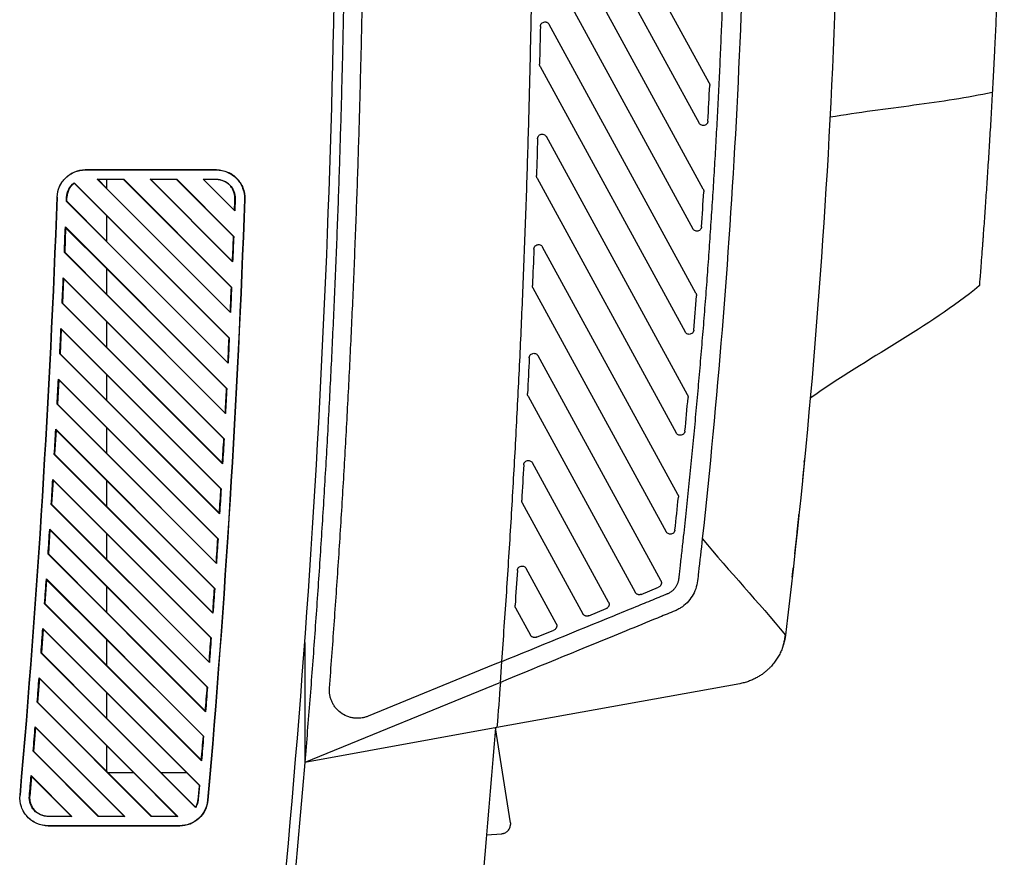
# Model space of a CAD drawing. Header units: millimetres. Extents: x 145 to 933, y -105 to 949.
# Tile 8 of 157: x 454 to 507, y 382 to 427. Entities that reach past the tile are written whole.
import ezdxf

# ---------------------------------------------------------------- set-up
doc = ezdxf.new("R2010")
doc.units = ezdxf.units.MM

msp = doc.modelspace()

# ---------------------------------------------------------------- linework, layer by layer
at = {"color": 7, "linetype": 'Continuous', "lineweight": 25}
for p, q in [((491.154, 423.68), (482.74, 439.082)), ((482.295, 436.766), (490.618, 421.533)), ((490.838, 418.002), (482.703, 432.891)), ((482.24, 430.611), (490.278, 415.899)), ((490.451, 412.453), (482.611, 426.804)), ((482.098, 424.677), (482.098, 424.683)), ((482.129, 424.557), (489.869, 410.391)), ((491.185, 423.56), (491.185, 423.548)), ((506.303, 423.713), (506.301, 423.695)), ((489.998, 407.025), (482.464, 420.816)), ((457.839, 419.034), (457.848, 419.043)), ((464.844, 419.034), (457.839, 419.034)), ((457.848, 419.043), (464.853, 419.043)), ((464.853, 419.043), (464.844, 419.034)), ((458.481, 418.534), (459.895, 418.534)), ((465.595, 411.419), (458.481, 418.534)), ((458.523, 418.517), (458.481, 418.534)), ((458.98, 418.059), (458.523, 418.517)), ((458.98, 418.517), (458.523, 418.517)), ((459.89, 418.522), (458.98, 418.522)), ((458.98, 418.522), (458.98, 418.052)), ((459.895, 418.534), (459.89, 418.522)), ((459.89, 418.522), (465.645, 412.769)), ((459.895, 418.534), (465.656, 412.773)), ((461.309, 418.534), (462.723, 418.534)), ((465.713, 414.129), (461.309, 418.534)), ((461.337, 418.523), (461.309, 418.534)), ((462.718, 418.523), (461.337, 418.523)), ((465.704, 414.154), (461.337, 418.523)), ((462.723, 418.534), (462.718, 418.523)), ((462.718, 418.523), (465.757, 415.485)), ((462.723, 418.534), (465.768, 415.489)), ((464.137, 418.534), (464.844, 418.534)), ((465.82, 416.851), (464.137, 418.534)), ((464.163, 418.523), (464.137, 418.534)), ((464.844, 418.524), (464.163, 418.523)), ((465.81, 416.875), (464.163, 418.523)), ((464.844, 418.524), (464.844, 418.534)), ((481.934, 418.721), (481.934, 418.729)), ((481.964, 418.601), (489.395, 405.002)), ((457.256, 418.346), (457.254, 418.323)), ((457.254, 418.323), (458.98, 416.596)), ((457.256, 418.346), (465.532, 410.068)), ((465.586, 411.443), (458.98, 418.052)), ((456.34, 417.589), (456.34, 417.589)), ((456.832, 417.355), (456.84, 417.571)), ((456.857, 417.57), (456.84, 417.571)), ((465.843, 417.498), (465.82, 416.851)), ((465.843, 417.498), (465.833, 417.499)), ((466.343, 417.48), (466.36, 417.48)), ((490.869, 417.882), (490.868, 417.867)), ((456.85, 417.362), (456.832, 417.355)), ((465.466, 408.719), (456.832, 417.355)), ((458.98, 415.232), (456.85, 417.362)), ((458.98, 416.603), (465.522, 410.064)), ((458.98, 416.603), (458.98, 415.224)), ((465.82, 416.851), (465.81, 416.875)), ((456.796, 415.952), (456.744, 414.64)), ((456.78, 415.992), (465.398, 407.374)), ((456.78, 415.992), (456.796, 415.952)), ((456.796, 415.952), (458.98, 413.768)), ((465.457, 408.743), (458.98, 415.224)), ((489.483, 401.711), (482.265, 414.922)), ((465.327, 406.031), (456.726, 414.633)), ((458.979, 412.404), (456.744, 414.64)), ((458.98, 413.775), (458.979, 412.397)), ((458.98, 413.775), (465.387, 407.369)), ((456.684, 413.235), (456.626, 411.928)), ((456.669, 413.276), (465.253, 404.69)), ((456.669, 413.276), (456.684, 413.235)), ((456.684, 413.235), (458.979, 410.94)), ((481.719, 412.858), (481.719, 412.868)), ((481.749, 412.738), (488.86, 399.724)), ((465.317, 406.055), (458.979, 412.397)), ((490.482, 412.333), (490.481, 412.314)), ((465.176, 403.353), (456.609, 411.921)), ((458.979, 409.576), (456.626, 411.928)), ((458.979, 410.947), (465.242, 404.686)), ((458.979, 410.947), (458.979, 409.569)), ((456.561, 410.53), (456.498, 409.228)), ((456.546, 410.57), (465.097, 402.018)), ((456.546, 410.57), (456.561, 410.53)), ((456.561, 410.53), (458.978, 408.112)), ((465.167, 403.377), (458.979, 409.569)), ((465.015, 400.686), (456.48, 409.222)), ((458.978, 406.748), (456.498, 409.228)), ((488.576, 397.115), (482.018, 409.118)), ((465.466, 408.719), (465.457, 408.743)), ((458.978, 408.119), (465.086, 402.014)), ((458.978, 408.119), (458.978, 406.741)), ((456.427, 407.836), (456.358, 406.54)), ((456.412, 407.876), (464.93, 399.356)), ((456.427, 407.836), (458.978, 405.285)), ((481.455, 407.083), (481.456, 407.096)), ((481.486, 406.963), (487.206, 396.495)), ((464.843, 398.029), (456.34, 406.533)), ((458.978, 403.92), (456.358, 406.54)), ((465.006, 400.71), (458.978, 406.741)), ((490.029, 406.905), (490.028, 406.883)), ((456.282, 405.153), (456.208, 403.862)), ((456.267, 405.193), (464.753, 396.705)), ((456.267, 405.193), (456.282, 405.153)), ((456.282, 405.153), (458.977, 402.457)), ((458.978, 405.292), (464.919, 399.352)), ((458.978, 405.292), (458.978, 403.913)), ((464.661, 395.383), (456.19, 403.855)), ((458.977, 401.092), (456.208, 403.862)), ((464.834, 398.053), (458.978, 403.913)), ((485.782, 395.972), (481.723, 403.401)), ((496.242, 403.526), (496.237, 403.473)), ((456.126, 402.48), (456.046, 401.195)), ((456.111, 402.52), (464.566, 394.064)), ((456.126, 402.48), (458.977, 399.629)), ((458.977, 402.464), (464.742, 396.701)), ((458.977, 402.464), (458.977, 401.085)), ((464.468, 392.747), (456.028, 401.188)), ((458.977, 398.264), (456.046, 401.195)), ((481.145, 401.393), (481.146, 401.408)), ((481.176, 401.274), (484.412, 395.352)), ((489.514, 401.591), (489.513, 401.565)), ((464.652, 395.407), (458.977, 401.085)), ((455.959, 399.819), (455.874, 398.539)), ((455.944, 399.859), (464.368, 391.433)), ((455.944, 399.859), (455.959, 399.819)), ((455.959, 399.819), (458.976, 396.801)), ((458.977, 399.636), (464.554, 394.06)), ((458.977, 399.636), (458.977, 398.257)), ((495.728, 398.549), (495.848, 399.658)), ((464.265, 390.122), (455.856, 398.532)), ((458.976, 395.436), (455.874, 398.539)), ((464.459, 392.772), (458.977, 398.257)), ((464.843, 398.029), (464.834, 398.053)), ((482.988, 394.829), (481.383, 397.766)), ((455.781, 397.168), (455.692, 395.893)), ((455.766, 397.208), (464.16, 388.813)), ((455.781, 397.168), (458.976, 393.973)), ((458.976, 396.808), (464.357, 391.429)), ((458.976, 396.808), (458.976, 395.429)), ((487.52, 396.383), (488.451, 396.764)), ((464.052, 387.506), (455.674, 395.886)), ((458.976, 392.608), (455.692, 395.893)), ((464.256, 390.146), (458.976, 395.429)), ((480.791, 395.785), (480.791, 395.802)), ((480.821, 395.665), (481.618, 394.208)), ((484.726, 395.24), (485.657, 395.621)), ((455.593, 394.528), (455.498, 393.258)), ((455.578, 394.567), (463.942, 386.202)), ((455.578, 394.567), (455.593, 394.528)), ((455.593, 394.528), (458.975, 391.145)), ((481.932, 394.097), (482.863, 394.478)), ((458.976, 393.98), (464.149, 388.809)), ((458.976, 393.98), (458.976, 392.601)), ((469.561, 393.823), (469.56, 387.373)), ((463.727, 385.003), (455.48, 393.251)), ((458.975, 389.781), (455.498, 393.258)), ((464.468, 392.747), (464.459, 392.772)), ((480.089, 392.803), (479.629, 392.615)), ((480.008, 391.689), (480.089, 392.803)), ((464.043, 387.531), (458.976, 392.601)), ((479.629, 392.615), (472.947, 389.881)), ((455.394, 391.898), (455.295, 390.633)), ((455.38, 391.937), (462.782, 384.534)), ((455.38, 391.937), (455.394, 391.898)), ((455.394, 391.898), (458.975, 388.317)), ((480.008, 391.689), (469.564, 387.416)), ((458.975, 391.152), (463.254, 386.874)), ((458.975, 391.152), (458.975, 389.773)), ((492.785, 391.616), (479.824, 389.272)), ((461.368, 384.534), (455.277, 390.626)), ((458.974, 386.953), (455.295, 390.633)), ((461.872, 386.875), (458.975, 389.773)), ((455.185, 389.279), (455.081, 388.018)), ((455.171, 389.318), (459.954, 384.534)), ((455.185, 389.279), (459.912, 384.552)), ((479.824, 389.272), (469.564, 387.416)), ((480.54, 384.19), (479.744, 389.257)), ((458.54, 384.534), (455.063, 388.012)), ((458.547, 384.552), (455.081, 388.018)), ((458.975, 388.324), (458.974, 386.946)), ((458.975, 388.324), (460.424, 386.875)), ((464.052, 387.506), (464.043, 387.531)), ((459.045, 386.875), (458.974, 386.946)), ((454.966, 386.669), (454.875, 385.62)), ((454.952, 386.708), (457.126, 384.534)), ((454.966, 386.669), (457.084, 384.552)), ((459.045, 386.875), (460.424, 386.875)), ((461.375, 384.552), (459.052, 386.875)), ((460.417, 386.875), (462.74, 384.552)), ((461.872, 386.875), (463.254, 386.874)), ((463.723, 385.032), (461.88, 386.875)), ((463.245, 386.874), (463.924, 386.196)), ((463.942, 386.202), (463.877, 385.448)), ((463.924, 386.196), (463.942, 386.202)), ((454.36, 385.665), (454.36, 385.666)), ((454.875, 385.62), (454.858, 385.622)), ((463.877, 385.448), (463.859, 385.449)), ((464.392, 385.404), (464.375, 385.405)), ((463.727, 385.003), (463.723, 385.032)), ((455.854, 384.552), (455.854, 384.534)), ((455.854, 384.552), (457.084, 384.552)), ((457.126, 384.534), (455.854, 384.534)), ((457.084, 384.552), (457.126, 384.534)), ((458.54, 384.534), (458.547, 384.552)), ((459.954, 384.534), (458.54, 384.534)), ((458.547, 384.552), (459.912, 384.552)), ((459.912, 384.552), (459.954, 384.534)), ((461.368, 384.534), (461.375, 384.552)), ((462.782, 384.534), (461.368, 384.534)), ((461.375, 384.552), (462.74, 384.552)), ((462.74, 384.552), (462.782, 384.534)), ((455.863, 384.026), (455.854, 384.034)), ((455.854, 384.034), (462.88, 384.034)), ((462.889, 384.026), (455.863, 384.026)), ((462.88, 384.034), (462.889, 384.026)), ((479.273, 383.554), (480.082, 383.611))]:
    msp.add_line(p, q, dxfattribs=at)
at = {"color": 7, "linetype": 'Continuous', "lineweight": 25, "flags": 128}
for points in [[(465.757, 415.485), (465.763, 415.487), (465.768, 415.489)], [(456.744, 414.64), (456.734, 414.636), (456.726, 414.633)], [(465.713, 414.129), (465.708, 414.143), (465.704, 414.154)], [(465.645, 412.769), (465.651, 412.771), (465.656, 412.773)], [(456.626, 411.928), (456.617, 411.925), (456.609, 411.921)], [(465.595, 411.419), (465.59, 411.432), (465.586, 411.443)], [(465.522, 410.064), (465.528, 410.066), (465.532, 410.068)], [(456.498, 409.228), (456.488, 409.225), (456.48, 409.222)], [(456.412, 407.876), (456.42, 407.853), (456.427, 407.836)], [(465.387, 407.369), (465.393, 407.372), (465.398, 407.374)], [(456.358, 406.54), (456.348, 406.536), (456.34, 406.533)], [(465.327, 406.031), (465.321, 406.044), (465.317, 406.055)], [(465.242, 404.686), (465.248, 404.689), (465.253, 404.69)], [(456.208, 403.862), (456.198, 403.858), (456.19, 403.855)], [(465.176, 403.353), (465.171, 403.366), (465.167, 403.377)], [(456.111, 402.52), (456.119, 402.498), (456.126, 402.48)], [(465.086, 402.014), (465.092, 402.016), (465.097, 402.018)], [(456.046, 401.195), (456.036, 401.191), (456.028, 401.188)], [(465.015, 400.686), (465.01, 400.699), (465.006, 400.71)], [(464.919, 399.352), (464.925, 399.354), (464.93, 399.356)], [(455.874, 398.539), (455.864, 398.535), (455.856, 398.532)], [(455.766, 397.208), (455.774, 397.186), (455.781, 397.168)], [(464.742, 396.701), (464.748, 396.703), (464.753, 396.705)], [(455.692, 395.893), (455.681, 395.889), (455.674, 395.886)], [(464.661, 395.383), (464.656, 395.397), (464.652, 395.407)], [(464.554, 394.06), (464.561, 394.062), (464.566, 394.064)], [(455.498, 393.258), (455.488, 393.254), (455.48, 393.251)], [(464.357, 391.429), (464.363, 391.431), (464.368, 391.433)], [(455.295, 390.633), (455.285, 390.629), (455.277, 390.626)], [(464.265, 390.122), (464.26, 390.135), (464.256, 390.146)], [(455.171, 389.318), (455.179, 389.296), (455.185, 389.279)], [(464.149, 388.809), (464.155, 388.811), (464.16, 388.813)], [(455.081, 388.018), (455.071, 388.015), (455.063, 388.012)], [(454.952, 386.708), (454.96, 386.687), (454.966, 386.669)]]:
    msp.add_lwpolyline(points, dxfattribs=at)
at = {"color": 7, "linetype": 'Continuous', "lineweight": 25}
for points, knots in [([(506.327, 468.842), (506.351, 468.366), (506.4, 467.412), (506.468, 465.981), (506.532, 464.551), (506.59, 463.119), (506.644, 461.688), (506.692, 460.257), (506.736, 458.825), (506.775, 457.393), (506.81, 455.962), (506.839, 454.53), (506.864, 453.098), (506.884, 451.665), (506.899, 450.233), (506.909, 448.801), (506.914, 447.369), (506.915, 444.6), (506.882, 440.303), (506.777, 435.381), (506.651, 431.469), (506.557, 429.06), (506.481, 427.301), (506.432, 426.266), (506.404, 425.694), (506.395, 425.515), (506.388, 425.359), (506.376, 425.124), (506.361, 424.833), (506.343, 424.486), (506.326, 424.144), (506.308, 423.809), (506.29, 423.482), (506.279, 423.274), (506.273, 423.169)], [0, 0, 0, 0, 0.031265, 0.06253, 0.093795, 0.12506, 0.156325, 0.18759, 0.218855, 0.25012, 0.281385, 0.31265, 0.343916, 0.375181, 0.406446, 0.437711, 0.468976, 0.500241, 0.619062, 0.750342, 0.822647, 0.875386, 0.908206, 0.937916, 0.943259, 0.94573, 0.949631, 0.953484, 0.961168, 0.968889, 0.976638, 0.984415, 0.992204, 1, 1, 1, 1]), ([(471.173, 467.562), (471.199, 466.955), (471.25, 465.74), (471.319, 463.918), (471.384, 462.096), (471.443, 460.274), (471.498, 458.451), (471.547, 456.629), (471.591, 454.807), (471.629, 452.984), (471.663, 451.162), (471.691, 449.339), (471.714, 447.517), (471.732, 445.694), (471.745, 443.871), (471.752, 442.048), (471.755, 440.225), (471.752, 438.403), (471.744, 436.58), (471.73, 434.757), (471.712, 432.933), (471.688, 431.11), (471.659, 429.287), (471.616, 426.957), (471.552, 424.122), (471.458, 420.78), (471.348, 417.44), (471.219, 414.1), (471.074, 410.762), (470.911, 407.424), (470.73, 404.087), (470.532, 400.751), (470.317, 397.416), (470.084, 394.082), (469.835, 390.748), (469.654, 388.527), (469.564, 387.416)], [0, 0, 0, 0, 0.022733, 0.045465, 0.068195, 0.090924, 0.113651, 0.136377, 0.159102, 0.181827, 0.204551, 0.227275, 0.249998, 0.272722, 0.295446, 0.31817, 0.340895, 0.36362, 0.386347, 0.409074, 0.431803, 0.454534, 0.477266, 0.5, 0.541677, 0.583348, 0.625014, 0.666677, 0.708338, 0.749998, 0.791658, 0.83332, 0.874983, 0.916651, 0.958322, 1, 1, 1, 1]), ([(480.085, 392.801), (480.129, 393.421), (480.218, 394.66), (480.344, 396.519), (480.465, 398.378), (480.58, 400.237), (480.691, 402.097), (480.796, 403.957), (480.895, 405.817), (480.99, 407.677), (481.079, 409.538), (481.162, 411.399), (481.24, 413.26), (481.313, 415.122), (481.381, 416.983), (481.443, 418.845), (481.5, 420.707), (481.552, 422.569), (481.598, 424.432), (481.639, 426.295), (481.686, 428.717), (481.73, 431.698), (481.764, 435.238), (481.778, 438.778), (481.773, 442.317), (481.749, 445.856), (481.706, 449.395), (481.643, 452.934), (481.561, 456.473), (481.461, 460.011), (481.378, 462.37), (481.336, 463.549)], [0, 0, 0, 0, 0.026321, 0.05264, 0.078957, 0.105273, 0.131588, 0.157902, 0.184215, 0.210528, 0.236841, 0.263153, 0.289466, 0.315779, 0.342092, 0.368407, 0.394722, 0.421039, 0.447357, 0.473677, 0.499999, 0.55001, 0.600015, 0.650015, 0.700011, 0.750005, 0.799999, 0.849994, 0.899992, 0.949993, 1, 1, 1, 1]), ([(493.161, 443.991), (493.163, 443.06), (493.162, 442.127), (493.153, 440.263), (493.13, 437.467), (493.008, 430.946), (492.495, 417.917), (491.594, 406.776), (490.787, 399.362)], [0, 0, 0, 0, 0.0625, 0.0625, 0.125, 0.25, 0.5, 1, 1, 1, 1]), ([(489.793, 399.471), (489.844, 399.941), (489.945, 400.882), (490.091, 402.293), (490.232, 403.706), (490.368, 405.118), (490.499, 406.532), (490.625, 407.945), (490.746, 409.359), (490.863, 410.774), (490.974, 412.189), (491.08, 413.604), (491.181, 415.019), (491.278, 416.435), (491.369, 417.851), (491.455, 419.267), (491.537, 420.684), (491.613, 422.1), (491.685, 423.517), (491.751, 424.934), (491.813, 426.351), (491.869, 427.768), (491.921, 429.185), (491.967, 430.602), (492.009, 432.019), (492.046, 433.436), (492.077, 434.853), (492.104, 436.27), (492.126, 437.687), (492.143, 439.103), (492.154, 440.52), (492.161, 441.936), (492.162, 442.88), (492.162, 443.352)], [0, 0, 0, 0, 0.03228, 0.064561, 0.096841, 0.129122, 0.161403, 0.193683, 0.225963, 0.258242, 0.29052, 0.322797, 0.355073, 0.387347, 0.419619, 0.45189, 0.484158, 0.516424, 0.548688, 0.580948, 0.613206, 0.645461, 0.677712, 0.70996, 0.742204, 0.774445, 0.806681, 0.838913, 0.87114, 0.903362, 0.93558, 0.967793, 1, 1, 1, 1]), ([(455.153, 297.722), (457.82, 309.379), (460.163, 321.13), (464.188, 344.763), (465.87, 356.646), (468.562, 380.487), (469.572, 392.445), (470.918, 416.381), (471.254, 428.359), (471.254, 440.317)], [0, 0, 0, 0, 0.25, 0.25, 0.5, 0.5, 0.75, 0.75, 1, 1, 1, 1]), ([(470.883, 391.384), (470.926, 391.945), (471.011, 393.068), (471.133, 394.754), (471.251, 396.439), (471.364, 398.124), (471.473, 399.81), (471.578, 401.496), (471.678, 403.182), (471.774, 404.868), (471.865, 406.554), (471.951, 408.241), (472.034, 409.928), (472.112, 411.615), (472.185, 413.302), (472.254, 414.989), (472.318, 416.676), (472.378, 418.364), (472.434, 420.051), (472.485, 421.739), (472.532, 423.427), (472.574, 425.115), (472.612, 426.804), (472.645, 428.492), (472.674, 430.181), (472.699, 431.87), (472.719, 433.559), (472.734, 435.248), (472.745, 436.938), (472.752, 438.627), (472.753, 439.754), (472.754, 440.317)], [0, 0, 0, 0, 0.034498, 0.068992, 0.103484, 0.137973, 0.172459, 0.206943, 0.241426, 0.275906, 0.310384, 0.344862, 0.379338, 0.413814, 0.448288, 0.482763, 0.517237, 0.551712, 0.586187, 0.620662, 0.655138, 0.689616, 0.724094, 0.758575, 0.793057, 0.827541, 0.862027, 0.896516, 0.931008, 0.965502, 1, 1, 1, 1]), ([(482.141, 426.689), (482.142, 426.701), (482.143, 426.725), (482.152, 426.76), (482.165, 426.794), (482.185, 426.827), (482.211, 426.86), (482.258, 426.9), (482.33, 426.933), (482.41, 426.937), (482.469, 426.923), (482.519, 426.902), (482.571, 426.865), (482.597, 426.824), (482.611, 426.804)], [0, 0, 0, 0, 0.055755, 0.110313, 0.164855, 0.220565, 0.288262, 0.355879, 0.500277, 0.644678, 0.712292, 0.780001, 0.889964, 1, 1, 1, 1]), ([(482.129, 424.557), (482.124, 424.567), (482.115, 424.586), (482.105, 424.615), (482.099, 424.646), (482.098, 424.667), (482.098, 424.677)], [0, 0, 0, 0, 0.252558, 0.500734, 0.748539, 1, 1, 1, 1]), ([(491.154, 423.68), (491.159, 423.671), (491.169, 423.652), (491.178, 423.622), (491.184, 423.592), (491.185, 423.571), (491.185, 423.56)], [0, 0, 0, 0, 0.252001, 0.500005, 0.748006, 1, 1, 1, 1]), ([(506.273, 423.169), (506.248, 422.721), (506.199, 421.842), (506.121, 420.55), (506.044, 419.313), (505.966, 418.129), (505.889, 416.999), (505.826, 416.108), (505.785, 415.55), (505.769, 415.33), (505.76, 415.202), (505.744, 414.993), (505.713, 414.578), (505.673, 414.044), (505.633, 413.523), (505.607, 413.203), (505.593, 413.021), (505.587, 412.939), (505.583, 412.893), (505.581, 412.868), (505.58, 412.854), (505.58, 412.851), (505.579, 412.849)], [0, 0, 0, 0, 0.109183, 0.213979, 0.314388, 0.41041, 0.502046, 0.589589, 0.627557, 0.63775, 0.643237, 0.658833, 0.689815, 0.75182, 0.813904, 0.875978, 0.907042, 0.937961, 0.953626, 0.968849, 0.982378, 1, 1, 1, 1]), ([(491.087, 421.639), (491.086, 421.627), (491.084, 421.604), (491.074, 421.569), (491.06, 421.536), (491.032, 421.491), (490.979, 421.439), (490.894, 421.404), (490.802, 421.399), (490.722, 421.427), (490.658, 421.473), (490.631, 421.513), (490.618, 421.533)], [0, 0, 0, 0, 0.055978, 0.110774, 0.165553, 0.221481, 0.360915, 0.500274, 0.639648, 0.779078, 0.889508, 1, 1, 1, 1]), ([(481.994, 420.703), (481.995, 420.715), (481.997, 420.739), (482.006, 420.774), (482.019, 420.807), (482.047, 420.854), (482.099, 420.908), (482.185, 420.944), (482.278, 420.951), (482.359, 420.922), (482.424, 420.876), (482.45, 420.836), (482.464, 420.816)], [0, 0, 0, 0, 0.055833, 0.110472, 0.165096, 0.220882, 0.360611, 0.500277, 0.639944, 0.779682, 0.889806, 1, 1, 1, 1]), ([(456.34, 417.589), (456.347, 417.782), (456.392, 417.973), (456.549, 418.326), (456.662, 418.486), (456.94, 418.754), (457.104, 418.861), (457.462, 419.006), (457.655, 419.043), (457.848, 419.043)], [0, 0, 0, 0, 0.25, 0.25, 0.5, 0.5, 0.75, 0.75, 1, 1, 1, 1]), ([(456.34, 417.589), (456.347, 417.781), (456.391, 417.971), (456.548, 418.321), (456.66, 418.481), (456.936, 418.747), (457.1, 418.854), (457.456, 418.997), (457.647, 419.034), (457.839, 419.034)], [0, 0, 0, 0, 0.25, 0.25, 0.5, 0.5, 0.75, 0.75, 1, 1, 1, 1]), ([(464.844, 419.034), (465.045, 419.034), (465.245, 418.993), (465.615, 418.836), (465.784, 418.72), (466.063, 418.431), (466.173, 418.258), (466.316, 417.883), (466.35, 417.681), (466.343, 417.48)], [0, 0, 0, 0, 0.25, 0.25, 0.5, 0.5, 0.75, 0.75, 1, 1, 1, 1]), ([(464.853, 419.043), (465.055, 419.043), (465.256, 419.002), (465.628, 418.844), (465.798, 418.727), (466.079, 418.436), (466.189, 418.263), (466.334, 417.885), (466.368, 417.682), (466.36, 417.48)], [0, 0, 0, 0, 0.25, 0.25, 0.5, 0.5, 0.75, 0.75, 1, 1, 1, 1]), ([(465.833, 417.499), (465.835, 417.566), (465.83, 417.631), (465.808, 417.761), (465.79, 417.826), (465.743, 417.949), (465.713, 418.008), (465.643, 418.121), (465.602, 418.174), (465.465, 418.316), (465.352, 418.391), (465.17, 418.469), (465.106, 418.489), (464.976, 418.516), (464.911, 418.524), (464.844, 418.524)], [0, 0, 0, 0, 0.125, 0.125, 0.25, 0.25, 0.375, 0.375, 0.5, 0.5, 0.75, 0.75, 0.875, 0.875, 1, 1, 1, 1]), ([(481.964, 418.601), (481.96, 418.611), (481.95, 418.629), (481.941, 418.659), (481.935, 418.69), (481.934, 418.711), (481.934, 418.721)], [0, 0, 0, 0, 0.252784, 0.501031, 0.748756, 1, 1, 1, 1]), ([(456.84, 417.571), (456.845, 417.719), (456.886, 417.869), (457.029, 418.138), (457.131, 418.257), (457.256, 418.346)], [0, 0, 0, 0, 0.5, 0.5, 1, 1, 1, 1]), ([(457.254, 418.323), (457.237, 418.31), (457.204, 418.285), (457.158, 418.243), (457.114, 418.198), (457.074, 418.151), (457.036, 418.101), (457.002, 418.047), (456.962, 417.977), (456.923, 417.89), (456.888, 417.785), (456.865, 417.679), (456.86, 417.606), (456.857, 417.57)], [0, 0, 0, 0, 0.071203, 0.141975, 0.212629, 0.283481, 0.354843, 0.427021, 0.50031, 0.628094, 0.752932, 0.876369, 1, 1, 1, 1]), ([(490.838, 418.002), (490.843, 417.993), (490.852, 417.974), (490.862, 417.944), (490.868, 417.914), (490.868, 417.893), (490.869, 417.882)], [0, 0, 0, 0, 0.252001, 0.500005, 0.748006, 1, 1, 1, 1]), ([(490.747, 416.002), (490.746, 415.99), (490.743, 415.966), (490.733, 415.932), (490.718, 415.9), (490.689, 415.855), (490.637, 415.804), (490.552, 415.77), (490.461, 415.765), (490.381, 415.793), (490.317, 415.839), (490.291, 415.879), (490.278, 415.899)], [0, 0, 0, 0, 0.056061, 0.110946, 0.165814, 0.221823, 0.361088, 0.500273, 0.639479, 0.778733, 0.889338, 1, 1, 1, 1]), ([(481.796, 414.812), (481.797, 414.824), (481.799, 414.848), (481.808, 414.882), (481.822, 414.915), (481.85, 414.962), (481.902, 415.015), (481.987, 415.05), (482.08, 415.057), (482.161, 415.028), (482.226, 414.982), (482.252, 414.942), (482.265, 414.922)], [0, 0, 0, 0, 0.055888, 0.110586, 0.165267, 0.221107, 0.360725, 0.500276, 0.639833, 0.779455, 0.889694, 1, 1, 1, 1]), ([(481.749, 412.738), (481.745, 412.747), (481.735, 412.766), (481.726, 412.796), (481.72, 412.826), (481.719, 412.847), (481.719, 412.858)], [0, 0, 0, 0, 0.25301, 0.501327, 0.748973, 1, 1, 1, 1]), ([(490.451, 412.453), (490.456, 412.444), (490.465, 412.425), (490.475, 412.395), (490.481, 412.365), (490.482, 412.344), (490.482, 412.333)], [0, 0, 0, 0, 0.252001, 0.500005, 0.748006, 1, 1, 1, 1]), ([(490.337, 410.491), (490.336, 410.479), (490.333, 410.455), (490.323, 410.421), (490.308, 410.389), (490.278, 410.345), (490.226, 410.295), (490.141, 410.262), (490.051, 410.257), (489.971, 410.286), (489.908, 410.331), (489.882, 410.371), (489.869, 410.391)], [0, 0, 0, 0, 0.056136, 0.111107, 0.166062, 0.222155, 0.36125, 0.500272, 0.639309, 0.778397, 0.889166, 1, 1, 1, 1]), ([(481.549, 409.01), (481.55, 409.022), (481.552, 409.046), (481.561, 409.081), (481.575, 409.113), (481.604, 409.159), (481.656, 409.212), (481.741, 409.247), (481.833, 409.253), (481.914, 409.224), (481.978, 409.178), (482.005, 409.138), (482.018, 409.118)], [0, 0, 0, 0, 0.055941, 0.1106966, 0.1654354, 0.2213274, 0.3608368, 0.500275, 0.6397241, 0.779233, 0.8895848, 1, 1, 1, 1]), ([(481.486, 406.963), (481.481, 406.973), (481.472, 406.991), (481.462, 407.021), (481.456, 407.052), (481.456, 407.073), (481.455, 407.083)], [0, 0, 0, 0, 0.253235, 0.501622, 0.749189, 1, 1, 1, 1]), ([(489.998, 407.025), (490.003, 407.016), (490.013, 406.997), (490.022, 406.967), (490.028, 406.937), (490.029, 406.916), (490.029, 406.905)], [0, 0, 0, 0, 0.252001, 0.500005, 0.748006, 1, 1, 1, 1]), ([(489.863, 405.098), (489.861, 405.086), (489.858, 405.063), (489.847, 405.029), (489.832, 404.997), (489.802, 404.953), (489.749, 404.904), (489.665, 404.872), (489.575, 404.868), (489.497, 404.897), (489.433, 404.942), (489.408, 404.982), (489.395, 405.002)], [0, 0, 0, 0, 0.0562141, 0.1112693, 0.1663093, 0.2224783, 0.3614141, 0.5002713, 0.6391331, 0.7780695, 0.8889895, 1, 1, 1, 1]), ([(481.254, 403.295), (481.255, 403.307), (481.257, 403.33), (481.267, 403.365), (481.282, 403.398), (481.31, 403.443), (481.363, 403.495), (481.448, 403.529), (481.539, 403.535), (481.62, 403.507), (481.684, 403.461), (481.71, 403.421), (481.723, 403.401)], [0, 0, 0, 0, 0.055993, 0.110805, 0.1656, 0.221544, 0.360946, 0.500274, 0.639617, 0.779015, 0.889477, 1, 1, 1, 1]), ([(496.233, 403.438), (496.232, 403.427), (496.23, 403.406), (496.227, 403.369), (496.223, 403.329), (496.219, 403.286), (496.214, 403.239), (496.209, 403.189), (496.202, 403.12), (496.194, 403.031), (496.183, 402.919), (496.171, 402.801), (496.159, 402.679), (496.151, 402.596), (496.146, 402.553)], [0, 0, 0, 0, 0.061819, 0.122986, 0.183776, 0.244469, 0.305346, 0.366686, 0.428761, 0.544702, 0.657985, 0.770411, 0.883818, 1, 1, 1, 1]), ([(496.233, 403.438), (496.234, 403.448), (496.236, 403.468), (496.239, 403.493), (496.241, 403.513), (496.242, 403.529), (496.243, 403.541), (496.244, 403.548), (496.244, 403.548), (496.244, 403.549)], [0, 0, 0, 0, 0.1451224, 0.2894802, 0.433079, 0.5759245, 0.7180226, 0.8593791, 1, 1, 1, 1]), ([(496.254, 403.649), (496.254, 403.648), (496.254, 403.645), (496.253, 403.636), (496.251, 403.623), (496.25, 403.605), (496.248, 403.583), (496.245, 403.557), (496.243, 403.536), (496.242, 403.526)], [0, 0, 0, 0, 0.147765, 0.29302, 0.436272, 0.578048, 0.718891, 0.859355, 1, 1, 1, 1]), ([(496.176, 402.856), (496.176, 402.854), (496.167, 402.761), (496.157, 402.658), (496.147, 402.556)], [0, 0, 0, 0, 0.015674, 1, 1, 1, 1]), ([(489.483, 401.711), (489.488, 401.702), (489.497, 401.683), (489.507, 401.653), (489.513, 401.623), (489.514, 401.602), (489.514, 401.591)], [0, 0, 0, 0, 0.252001, 0.500005, 0.748006, 1, 1, 1, 1]), ([(481.176, 401.274), (481.171, 401.283), (481.162, 401.302), (481.152, 401.332), (481.146, 401.362), (481.146, 401.383), (481.145, 401.393)], [0, 0, 0, 0, 0.253459, 0.501917, 0.749405, 1, 1, 1, 1]), ([(495.848, 399.658), (495.85, 399.681), (495.855, 399.727), (495.862, 399.795), (495.869, 399.86), (495.876, 399.922), (495.882, 399.981), (495.888, 400.036), (495.893, 400.088), (495.898, 400.136), (495.903, 400.181), (495.907, 400.223), (495.912, 400.261), (495.915, 400.296), (495.919, 400.328), (495.924, 400.381), (495.931, 400.449), (495.939, 400.522), (495.945, 400.579), (495.949, 400.62), (495.952, 400.644), (495.952, 400.647), (495.952, 400.649)], [0, 0, 0, 0, 0.045382, 0.089278, 0.131686, 0.172607, 0.212041, 0.249988, 0.286449, 0.321422, 0.354909, 0.38691, 0.417424, 0.446452, 0.473994, 0.500051, 0.587026, 0.672525, 0.75656, 0.839142, 0.920284, 1, 1, 1, 1]), ([(489.328, 399.817), (489.326, 399.805), (489.322, 399.782), (489.311, 399.749), (489.296, 399.717), (489.266, 399.674), (489.212, 399.625), (489.129, 399.594), (489.039, 399.591), (488.961, 399.62), (488.898, 399.665), (488.872, 399.704), (488.86, 399.724)], [0, 0, 0, 0, 0.05629, 0.111428, 0.16655, 0.222794, 0.361561, 0.500268, 0.638964, 0.777751, 0.888833, 1, 1, 1, 1]), ([(490.787, 399.362), (490.722, 398.762), (490.655, 398.162), (490.57, 397.412), (490.553, 397.262), (490.518, 396.962), (490.416, 396.525), (490.099, 396.022), (489.699, 395.696), (489.505, 395.586), (489.371, 395.52), (489.301, 395.491), (488.952, 395.348), (488.113, 395.005), (485.039, 393.747), (482.244, 392.604), (480.008, 391.689)], [0, 0, 0, 0, 0.125, 0.125, 0.15625, 0.15625, 0.1875, 0.25, 0.28125, 0.296875, 0.296875, 0.3125, 0.3125, 0.375, 0.5, 1, 1, 1, 1]), ([(480.089, 392.803), (482.079, 393.617), (484.467, 394.594), (487.154, 395.693), (488, 396.039), (488.485, 396.238), (488.708, 396.329), (488.811, 396.371), (488.886, 396.402), (488.935, 396.422), (488.982, 396.442), (489.069, 396.487), (489.185, 396.565), (489.303, 396.682), (489.4, 396.811), (489.472, 396.95), (489.514, 397.072), (489.537, 397.178), (489.55, 397.287), (489.565, 397.421), (489.582, 397.577), (489.6, 397.732), (489.627, 397.968), (489.662, 398.285), (489.706, 398.681), (489.75, 399.077), (489.779, 399.339), (489.793, 399.471)], [0, 0, 0, 0, 0.5011872, 0.6014247, 0.6766027, 0.7141918, 0.7234825, 0.7329863, 0.7399339, 0.7423836, 0.7454746, 0.7517876, 0.7651659, 0.7778684, 0.7903432, 0.8025424, 0.8143697, 0.820356, 0.8275864, 0.8399235, 0.8519144, 0.8641005, 0.8762542, 0.9073539, 0.9383816, 0.9692602, 1, 1, 1, 1]), ([(480.914, 397.662), (480.916, 397.674), (480.918, 397.698), (480.928, 397.732), (480.943, 397.764), (480.971, 397.809), (481.024, 397.861), (481.109, 397.895), (481.2, 397.9), (481.28, 397.871), (481.344, 397.826), (481.37, 397.786), (481.383, 397.766)], [0, 0, 0, 0, 0.056045, 0.110912, 0.165763, 0.221756, 0.361054, 0.500273, 0.639512, 0.778801, 0.889372, 1, 1, 1, 1]), ([(495.589, 397.299), (495.589, 397.299), (495.589, 397.3), (495.59, 397.307), (495.591, 397.318), (495.593, 397.334), (495.595, 397.354), (495.598, 397.38), (495.601, 397.409), (495.605, 397.445), (495.61, 397.489), (495.617, 397.545), (495.625, 397.615), (495.634, 397.7), (495.641, 397.762), (495.644, 397.795)], [0, 0, 0, 0, 0.059363, 0.119607, 0.18074, 0.242768, 0.305697, 0.369534, 0.434283, 0.49995, 0.574048, 0.661107, 0.761123, 0.874091, 1, 1, 1, 1]), ([(488.606, 396.996), (488.606, 396.983), (488.605, 396.958), (488.597, 396.922), (488.583, 396.888), (488.559, 396.845), (488.517, 396.798), (488.473, 396.775), (488.451, 396.764)], [0, 0, 0, 0, 0.126623, 0.250395, 0.374138, 0.500678, 0.750393, 1, 1, 1, 1]), ([(488.576, 397.115), (488.58, 397.106), (488.59, 397.087), (488.599, 397.058), (488.605, 397.027), (488.606, 397.006), (488.606, 396.996)], [0, 0, 0, 0, 0.252001, 0.500005, 0.748006, 1, 1, 1, 1]), ([(487.52, 396.383), (487.51, 396.38), (487.492, 396.373), (487.463, 396.367), (487.428, 396.364), (487.387, 396.366), (487.341, 396.378), (487.298, 396.397), (487.26, 396.425), (487.229, 396.457), (487.213, 396.482), (487.206, 396.495)], [0, 0, 0, 0, 0.08078, 0.160926, 0.241564, 0.370938, 0.500103, 0.629331, 0.758632, 0.879257, 1, 1, 1, 1]), ([(485.782, 395.972), (485.786, 395.963), (485.796, 395.944), (485.805, 395.914), (485.811, 395.884), (485.812, 395.863), (485.812, 395.852)], [0, 0, 0, 0, 0.252001, 0.500005, 0.748006, 1, 1, 1, 1]), ([(480.821, 395.665), (480.817, 395.675), (480.807, 395.694), (480.798, 395.723), (480.792, 395.754), (480.791, 395.775), (480.791, 395.785)], [0, 0, 0, 0, 0.253683, 0.502212, 0.749621, 1, 1, 1, 1]), ([(484.726, 395.24), (484.716, 395.237), (484.698, 395.23), (484.669, 395.224), (484.634, 395.22), (484.593, 395.223), (484.547, 395.234), (484.504, 395.254), (484.466, 395.282), (484.435, 395.314), (484.419, 395.339), (484.412, 395.352)], [0, 0, 0, 0, 0.08078, 0.160926, 0.241564, 0.370938, 0.500103, 0.629331, 0.758632, 0.879257, 1, 1, 1, 1]), ([(485.812, 395.852), (485.812, 395.84), (485.811, 395.815), (485.803, 395.779), (485.789, 395.745), (485.764, 395.702), (485.723, 395.655), (485.679, 395.632), (485.657, 395.621)], [0, 0, 0, 0, 0.126623, 0.250395, 0.374138, 0.500678, 0.750393, 1, 1, 1, 1]), ([(482.988, 394.829), (482.992, 394.82), (483.002, 394.801), (483.011, 394.771), (483.017, 394.741), (483.018, 394.72), (483.018, 394.709)], [0, 0, 0, 0, 0.252001, 0.500005, 0.748006, 1, 1, 1, 1]), ([(483.018, 394.709), (483.018, 394.697), (483.017, 394.672), (483.008, 394.636), (482.995, 394.602), (482.97, 394.559), (482.929, 394.511), (482.885, 394.489), (482.863, 394.478)], [0, 0, 0, 0, 0.126623, 0.250395, 0.374138, 0.500678, 0.750393, 1, 1, 1, 1]), ([(481.932, 394.097), (481.922, 394.094), (481.904, 394.087), (481.875, 394.081), (481.84, 394.077), (481.799, 394.08), (481.753, 394.091), (481.71, 394.111), (481.672, 394.138), (481.641, 394.171), (481.625, 394.196), (481.618, 394.208)], [0, 0, 0, 0, 0.08078, 0.160926, 0.241564, 0.370938, 0.500103, 0.629331, 0.758632, 0.879257, 1, 1, 1, 1]), ([(495.23, 394.209), (495.224, 394.169), (495.214, 394.089), (495.191, 393.968), (495.164, 393.848), (495.132, 393.728), (495.095, 393.609), (495.052, 393.49), (495.004, 393.373), (494.951, 393.257), (494.892, 393.143), (494.828, 393.031), (494.759, 392.92), (494.685, 392.813), (494.606, 392.707), (494.521, 392.605), (494.423, 392.496), (494.307, 392.381), (494.17, 392.259), (494.017, 392.14), (493.85, 392.026), (493.667, 391.92), (493.468, 391.823), (493.254, 391.737), (493.026, 391.665), (492.866, 391.632), (492.785, 391.616)], [0, 0, 0, 0, 0.031705, 0.063632, 0.095784, 0.128162, 0.160766, 0.193597, 0.226657, 0.259947, 0.293468, 0.327222, 0.361208, 0.395428, 0.429883, 0.464574, 0.499502, 0.545176, 0.593331, 0.643968, 0.69709, 0.752697, 0.810791, 0.871372, 0.934442, 1, 1, 1, 1]), ([(495.106, 393.646), (495.117, 393.682), (495.14, 393.756), (495.169, 393.868), (495.194, 393.981), (495.214, 394.095), (495.225, 394.171), (495.23, 394.209)], [0, 0, 0, 0, 0.200298, 0.400149, 0.599851, 0.799702, 1, 1, 1, 1]), ([(470.879, 391.269), (470.879, 391.288), (470.879, 391.326), (470.882, 391.365), (470.883, 391.384)], [0, 0, 0, 0, 0.4988083, 1, 1, 1, 1]), ([(472.947, 389.881), (472.922, 389.871), (472.871, 389.851), (472.794, 389.827), (472.716, 389.807), (472.605, 389.784), (472.46, 389.768), (472.278, 389.769), (472.093, 389.792), (471.842, 389.858), (471.544, 390.002), (471.293, 390.22), (471.132, 390.427), (471.036, 390.591), (470.963, 390.762), (470.914, 390.932), (470.884, 391.102), (470.881, 391.214), (470.879, 391.269)], [0, 0, 0, 0, 0.027563, 0.055061, 0.082573, 0.110179, 0.170657, 0.231193, 0.296073, 0.360908, 0.49547, 0.630704, 0.69661, 0.762348, 0.824381, 0.886288, 0.94323, 1, 1, 1, 1]), ([(479.743, 389.257), (479.04, 380.246), (478.149, 371.247), (476.533, 357.787), (475.947, 353.306), (474.682, 344.356), (474.003, 339.886), (472.552, 330.964), (471.779, 326.511), (470.143, 317.622), (469.277, 313.185), (466.544, 299.904), (464.538, 291.091), (462.348, 282.319)], [0, 0, 0, 0, 0.25, 0.25, 0.375, 0.375, 0.5, 0.5, 0.625, 0.625, 0.75, 0.75, 1, 1, 1, 1]), ([(455.863, 384.026), (455.654, 384.026), (455.446, 384.069), (455.064, 384.237), (454.891, 384.361), (454.609, 384.669), (454.501, 384.852), (454.367, 385.247), (454.341, 385.459), (454.36, 385.666)], [0, 0, 0, 0, 0.25, 0.25, 0.5, 0.5, 0.75, 0.75, 1, 1, 1, 1]), ([(455.854, 384.034), (455.647, 384.034), (455.439, 384.078), (455.06, 384.245), (454.888, 384.368), (454.608, 384.674), (454.5, 384.856), (454.367, 385.249), (454.341, 385.459), (454.36, 385.665)], [0, 0, 0, 0, 0.25, 0.25, 0.5, 0.5, 0.75, 0.75, 1, 1, 1, 1]), ([(454.875, 385.62), (454.874, 385.598), (454.871, 385.553), (454.872, 385.486), (454.878, 385.419), (454.889, 385.352), (454.905, 385.285), (454.938, 385.175), (455.003, 385.029), (455.124, 384.866), (455.277, 384.731), (455.437, 384.642), (455.587, 384.587), (455.72, 384.557), (455.809, 384.554), (455.854, 384.552)], [0, 0, 0, 0, 0.041164, 0.082296, 0.123606, 0.1653, 0.207578, 0.250633, 0.37701, 0.500165, 0.623364, 0.749779, 0.834983, 0.91785, 1, 1, 1, 1]), ([(464.375, 385.405), (464.359, 385.22), (464.308, 385.038), (464.144, 384.705), (464.031, 384.554), (463.758, 384.303), (463.597, 384.204), (463.251, 384.069), (463.066, 384.034), (462.88, 384.034)], [0, 0, 0, 0, 0.25, 0.25, 0.5, 0.5, 0.75, 0.75, 1, 1, 1, 1]), ([(464.392, 385.404), (464.376, 385.218), (464.325, 385.035), (464.16, 384.7), (464.046, 384.548), (463.771, 384.296), (463.61, 384.196), (463.262, 384.061), (463.076, 384.026), (462.889, 384.026)], [0, 0, 0, 0, 0.25, 0.25, 0.5, 0.5, 0.75, 0.75, 1, 1, 1, 1]), ([(463.877, 385.448), (463.875, 385.429), (463.871, 385.39), (463.86, 385.333), (463.846, 385.276), (463.823, 385.2), (463.787, 385.107), (463.747, 385.038), (463.727, 385.003)], [0, 0, 0, 0, 0.1216496, 0.2446318, 0.3693932, 0.496362, 0.7466876, 1, 1, 1, 1]), ([(480.082, 383.611), (480.097, 383.612), (480.127, 383.615), (480.171, 383.624), (480.214, 383.637), (480.272, 383.661), (480.342, 383.701), (480.415, 383.766), (480.474, 383.844), (480.516, 383.929), (480.542, 384.019), (480.545, 384.079), (480.547, 384.109)], [0, 0, 0, 0, 0.060407, 0.120396, 0.180463, 0.241104, 0.370295, 0.500141, 0.6293, 0.759164, 0.879401, 1, 1, 1, 1])]:
    msp.add_open_spline(points, degree=3, knots=knots, dxfattribs=at)
for points in [[(498.044, 453.016), (498.516, 433.38), (497.575, 413.71), (495.23, 394.209)], [(482.141, 426.689), (482.128, 426.02), (482.113, 425.352), (482.098, 424.683)], [(491.087, 421.639), (491.121, 422.276), (491.154, 422.912), (491.185, 423.548)], [(506.273, 423.169), (504.95, 422.883), (502.141, 422.475), (499.131, 422.101), (497.608, 421.848)], [(481.994, 420.703), (481.975, 420.045), (481.955, 419.387), (481.934, 418.729)], [(464.844, 418.534), (465.105, 418.534), (465.649, 418.311), (465.853, 417.759), (465.843, 417.498)], [(454.36, 385.666), (455.292, 396.288), (455.952, 406.934), (456.34, 417.589)], [(456.34, 417.589), (455.952, 406.933), (455.292, 396.287), (454.36, 385.665)], [(456.85, 417.362), (456.852, 417.431), (456.855, 417.501), (456.857, 417.57)], [(466.343, 417.48), (465.958, 406.774), (465.301, 396.078), (464.375, 385.405)], [(466.36, 417.48), (465.975, 406.774), (465.319, 396.077), (464.392, 385.404)], [(465.81, 416.875), (465.818, 417.083), (465.825, 417.291), (465.833, 417.499)], [(490.747, 416.002), (490.789, 416.623), (490.829, 417.245), (490.868, 417.867)], [(456.726, 414.633), (456.745, 415.086), (456.763, 415.539), (456.78, 415.992)], [(465.704, 414.154), (465.722, 414.597), (465.74, 415.041), (465.757, 415.485)], [(465.768, 415.489), (465.75, 415.036), (465.732, 414.583), (465.713, 414.129)], [(481.796, 414.812), (481.771, 414.164), (481.746, 413.516), (481.719, 412.868)], [(456.609, 411.921), (456.629, 412.373), (456.649, 412.824), (456.669, 413.276)], [(465.586, 411.443), (465.606, 411.885), (465.626, 412.327), (465.645, 412.769)], [(465.656, 412.773), (465.636, 412.321), (465.616, 411.87), (465.595, 411.419)], [(505.579, 412.849), (504.177, 411.707), (501.244, 409.819), (498.131, 407.962), (496.551, 406.849)], [(490.337, 410.491), (490.387, 411.098), (490.435, 411.706), (490.481, 412.314)], [(456.48, 409.222), (456.503, 409.671), (456.524, 410.121), (456.546, 410.57)], [(465.457, 408.743), (465.479, 409.183), (465.501, 409.623), (465.522, 410.064)], [(465.532, 410.068), (465.511, 409.618), (465.489, 409.169), (465.466, 408.719)], [(481.549, 409.01), (481.519, 408.372), (481.488, 407.734), (481.456, 407.096)], [(456.34, 406.533), (456.365, 406.98), (456.388, 407.428), (456.412, 407.876)], [(465.317, 406.055), (465.341, 406.493), (465.364, 406.931), (465.387, 407.369)], [(465.398, 407.374), (465.375, 406.926), (465.351, 406.478), (465.327, 406.031)], [(489.863, 405.098), (489.919, 405.693), (489.974, 406.288), (490.028, 406.883)], [(456.19, 403.855), (456.216, 404.301), (456.241, 404.747), (456.267, 405.193)], [(465.167, 403.377), (465.192, 403.813), (465.217, 404.25), (465.242, 404.686)], [(465.253, 404.69), (465.228, 404.244), (465.202, 403.799), (465.176, 403.353)], [(481.254, 403.295), (481.219, 402.666), (481.183, 402.037), (481.146, 401.408)], [(456.028, 401.188), (456.056, 401.632), (456.084, 402.076), (456.111, 402.52)], [(465.006, 400.71), (465.033, 401.144), (465.06, 401.579), (465.086, 402.014)], [(465.097, 402.018), (465.07, 401.574), (465.043, 401.13), (465.015, 400.686)], [(489.328, 399.817), (489.391, 400.4), (489.452, 400.983), (489.513, 401.565)], [(455.856, 398.532), (455.886, 398.974), (455.915, 399.416), (455.944, 399.859)], [(464.834, 398.053), (464.863, 398.486), (464.891, 398.919), (464.919, 399.352)], [(464.93, 399.356), (464.902, 398.914), (464.872, 398.471), (464.843, 398.029)], [(490.787, 399.362), (492.264, 397.579), (493.755, 395.992), (495.23, 394.209)], [(480.914, 397.662), (480.874, 397.042), (480.833, 396.422), (480.791, 395.802)], [(455.674, 395.886), (455.705, 396.327), (455.736, 396.767), (455.766, 397.208)], [(464.652, 395.407), (464.682, 395.838), (464.712, 396.27), (464.742, 396.701)], [(464.753, 396.705), (464.723, 396.264), (464.692, 395.824), (464.661, 395.383)], [(455.48, 393.251), (455.513, 393.69), (455.546, 394.129), (455.578, 394.567)], [(464.459, 392.772), (464.491, 393.201), (464.523, 393.63), (464.554, 394.06)], [(464.566, 394.064), (464.534, 393.625), (464.501, 393.186), (464.468, 392.747)], [(495.23, 394.209), (495.207, 394.018), (495.165, 393.829), (495.106, 393.646)], [(455.277, 390.626), (455.311, 391.063), (455.346, 391.5), (455.38, 391.937)], [(480.008, 391.689), (479.942, 390.803), (479.893, 390.158), (479.824, 389.272)], [(464.256, 390.146), (464.29, 390.574), (464.324, 391.001), (464.357, 391.429)], [(464.368, 391.433), (464.334, 390.996), (464.3, 390.559), (464.265, 390.122)], [(455.063, 388.012), (455.099, 388.447), (455.135, 388.882), (455.171, 389.318)], [(464.043, 387.531), (464.079, 387.957), (464.114, 388.383), (464.149, 388.809)], [(464.16, 388.813), (464.124, 388.377), (464.088, 387.942), (464.052, 387.506)], [(469.563, 387.416), (467.073, 357.086), (462.426, 326.99), (455.652, 297.32)], [(454.858, 385.622), (454.889, 385.984), (454.921, 386.346), (454.952, 386.708)], [(463.924, 386.196), (463.902, 385.947), (463.881, 385.698), (463.859, 385.449)], [(455.854, 384.534), (455.585, 384.534), (455.023, 384.773), (454.834, 385.354), (454.858, 385.622)], [(463.859, 385.449), (463.847, 385.305), (463.799, 385.16), (463.723, 385.032)], [(480.54, 384.19), (480.545, 384.163), (480.547, 384.136), (480.547, 384.109)]]:
    msp.add_open_spline(points, degree=3, dxfattribs=at)

doc.saveas('drawing.dxf')
